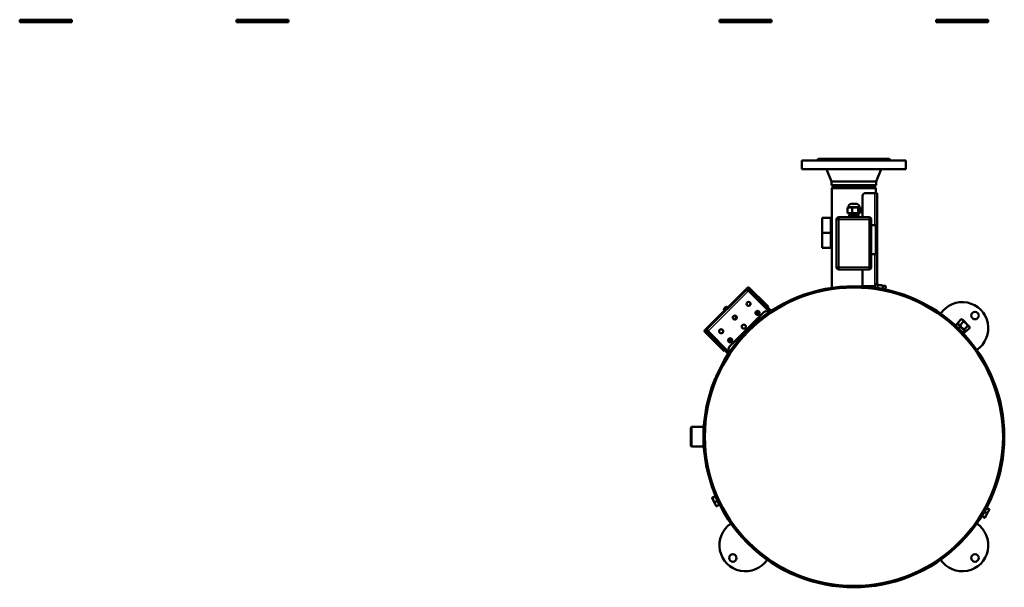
# Model space of a CAD drawing. Header units: millimetres. Extents: x -1845 to 7573, y -1484 to 1950.
# Tile 9 of 41: x 3630 to 5332, y -1474 to -494. Entities that reach past the tile are written whole.
import ezdxf

# ---------------------------------------------------------------- set-up
doc = ezdxf.new("R2010")
doc.units = ezdxf.units.MM
doc.layers.add('Видимые тонкие (ГОСТ)', color=7, linetype='Continuous', lineweight=35)
doc.layers.add('Видимый контур (ГОСТ)', color=7, linetype='Continuous', lineweight=50)

msp = doc.modelspace()

# ---------------------------------------------------------------- linework, layer by layer
at = {"layer": 'Видимые тонкие (ГОСТ)'}
for p, q in [((5107.9, -848.6), (5107.9, -793.1)), ((5081.3, -817), (5062.3, -817)), ((5041.8, -838.8), (5045.6, -838.8)), ((5045.6, -838.8), (5045.6, -835)), ((5045.6, -838.8), (5098.1, -838.8)), ((5045.6, -921.3), (5045.6, -838.8)), ((5098.1, -835), (5098.1, -838.8)), ((5098.1, -838.8), (5101.8, -838.8)), ((5098.1, -838.8), (5098.1, -921.3)), ((5107.9, -954.1), (5107.9, -898.6)), ((5045.6, -921.3), (5041.8, -921.3)), ((5045.6, -925), (5045.6, -921.3)), ((5098.1, -921.3), (5045.6, -921.3)), ((5101.8, -921.3), (5098.1, -921.3)), ((5098.1, -921.3), (5098.1, -925)), ((4889.1, -962.6), (4820.5, -1031.2)), ((4888.7, -957.3), (4888, -956.6)), ((4925.5, -999.1), (4889.1, -962.6)), ((4890.8, -956.6), (4890.1, -957.3)), ((4891.2, -961.9), (4892.6, -960.5)), ((4921.2, -987), (4920.5, -987.7)), ((4927.2, -1000.7), (4927, -1000.5)), ((4814.5, -1030.2), (4815.2, -1030.9)), ((4815.2, -1032.3), (4814.5, -1033)), ((4818.4, -1034.8), (4819.8, -1033.3)), ((4820.5, -1031.2), (4856.9, -1067.7)), ((4845.6, -1062.7), (4844.9, -1063.4)), ((4858.4, -1069.1), (4858.6, -1069.3))]:
    msp.add_line(p, q, dxfattribs=at)
at = {"layer": 'Видимый контур (ГОСТ)'}
for p, q in [((3719.9, -493.8), (3629.9, -493.8)), ((3629.9, -497.8), (3629.9, -493.8)), ((3719.9, -497.8), (3629.9, -497.8)), ((3719.9, -497.8), (3719.9, -493.8)), ((4094.7, -493.8), (4004.7, -493.8)), ((4004.7, -497.8), (4004.7, -493.8)), ((4094.7, -497.8), (4004.7, -497.8)), ((4094.7, -497.8), (4094.7, -493.8)), ((4929.5, -493.8), (4839.5, -493.8)), ((4839.5, -497.8), (4839.5, -493.8)), ((4929.5, -497.8), (4839.5, -497.8)), ((4929.5, -497.8), (4929.5, -493.8)), ((5304.2, -493.8), (5214.2, -493.8)), ((5214.2, -497.8), (5214.2, -493.8)), ((5304.2, -497.8), (5214.2, -497.8)), ((5304.2, -497.8), (5304.2, -493.8)), ((4981.8, -737), (5161.8, -737)), ((4981.8, -737), (4981.8, -752)), ((5010.8, -734), (5007.8, -737)), ((5010.8, -734), (5132.8, -734)), ((5132.8, -734), (5135.8, -737)), ((5161.8, -737), (5161.8, -752)), ((4981.8, -752), (5161.8, -752)), ((5033.3, -773.3), (5024.8, -752)), ((5110.3, -773.3), (5118.8, -752)), ((5033.3, -773.3), (5110.3, -773.3)), ((5033.3, -773.3), (5033.3, -779.4)), ((5033.3, -779.4), (5110.3, -779.4)), ((5037.8, -782), (5033.3, -779.4)), ((5036.8, -782), (5033.8, -785)), ((5106.9, -782), (5036.8, -782)), ((5105.8, -782), (5110.3, -779.4)), ((5106.9, -782), (5109.9, -785)), ((5110.3, -773.3), (5110.3, -779.4)), ((5109.9, -785), (5033.8, -785)), ((5033.8, -956.8), (5033.8, -785)), ((5086.9, -798.1), (5086.9, -835)), ((5091.9, -793.1), (5107.9, -793.1)), ((5111.9, -793.1), (5107.9, -793.1)), ((5109.9, -793.1), (5109.9, -785)), ((5111.9, -793.1), (5111.9, -848.6)), ((5067.3, -812), (5076.3, -812)), ((5061.1, -818), (5064.8, -818)), ((5061.1, -828), (5061.1, -818)), ((5068.6, -828), (5061.1, -828)), ((5062.3, -818), (5062.3, -817)), ((5063.8, -831), (5071.8, -831)), ((5063.8, -835), (5063.8, -831)), ((5064.8, -818), (5068.6, -818)), ((5065.1, -831), (5065.1, -828)), ((5068.6, -818), (5073.9, -818)), ((5068.6, -828), (5068.6, -818)), ((5079.3, -828), (5068.6, -828)), ((5071.8, -831), (5079.8, -831)), ((5071.8, -835), (5071.8, -831)), ((5073.9, -818), (5079.3, -818)), ((5078.6, -831), (5078.6, -828)), ((5079.3, -818), (5080.9, -818)), ((5079.3, -828), (5079.3, -818)), ((5082.6, -828), (5079.3, -828)), ((5079.8, -835), (5079.8, -831)), ((5080.9, -818), (5082.6, -818)), ((5081.3, -818), (5081.3, -817)), ((5082.6, -828), (5082.6, -818)), ((5017.1, -862), (5017.1, -836)), ((5032.1, -836), (5017.1, -836)), ((5032.1, -836), (5032.1, -862)), ((5033.8, -841), (5032.1, -841)), ((5041.8, -838.8), (5041.8, -921.3)), ((5098.1, -835), (5045.6, -835)), ((5101.8, -921.3), (5101.8, -838.8)), ((5101.8, -848.6), (5107.9, -848.6)), ((5111.9, -848.6), (5107.9, -848.6)), ((5109.9, -898.6), (5109.9, -848.6)), ((5111.9, -848.6), (5111.9, -898.6)), ((5017.1, -888), (5017.1, -862)), ((5032.1, -862), (5017.1, -862)), ((5032.1, -862), (5032.1, -888)), ((5033.8, -883), (5032.1, -883)), ((5032.1, -888), (5017.1, -888)), ((5107.9, -898.6), (5101.8, -898.6)), ((5107.9, -898.6), (5111.9, -898.6)), ((5111.9, -898.6), (5111.9, -951.2)), ((5045.6, -925), (5098.1, -925)), ((5086.9, -925), (5086.9, -954.1)), ((5107.9, -956.4), (5108.8, -951.3)), ((5110.1, -950.9), (5108.8, -951.3)), ((5111.2, -951), (5110.1, -950.9)), ((5118, -952.2), (5111.2, -951)), ((5112.4, -957.1), (5113.3, -952.1)), ((5124.8, -953.4), (5118, -952.2)), ((4888, -956.6), (4814.5, -1030.2)), ((4816.2, -1029.8), (4887.7, -958.4)), ((4889.1, -962.6), (4886.2, -959.8)), ((4889.1, -957), (4887.7, -958.4)), ((4891.2, -961.9), (4887.7, -958.4)), ((4889.1, -957), (4892.6, -960.5)), ((4890.5, -961.2), (4889.1, -962.6)), ((4920.5, -987.7), (4890.1, -957.3)), ((4921.2, -987), (4890.8, -956.6)), ((4927.2, -998), (4891.2, -961.9)), ((4928.9, -996.8), (4892.6, -960.5)), ((5033.8, -959.1), (5033.8, -958.8)), ((5107.9, -954.1), (5086.9, -954.1)), ((5107.9, -954.1), (5108.3, -954.1)), ((5112.4, -957.1), (5107.9, -956.4)), ((5109.8, -956.7), (5109.8, -956.8)), ((5109.9, -959.1), (5109.9, -958.8)), ((5111.7, -959.1), (5111.7, -959.4)), ((5121.5, -958.8), (5112.4, -957.1)), ((5121.5, -958.8), (5122.4, -953.7)), ((5126.1, -959.6), (5121.5, -958.8)), ((5121.6, -960.8), (5121.5, -961.1)), ((5124.2, -959.2), (5124.2, -959.3)), ((5125.9, -953.6), (5124.8, -953.4)), ((5125.9, -953.6), (5127, -954.5)), ((5126.1, -959.6), (5127, -954.6)), ((4921.2, -987), (4924.1, -989.9)), ((4847.1, -994.7), (4852.5, -989.3)), ((4847.1, -994.7), (4848.4, -996.2)), ((4852.5, -989.3), (4854.1, -990.6)), ((4856.9, -1058.4), (4916.3, -999)), ((4903.6, -997.6), (4908.1, -1002.2)), ((4908.6, -1001.3), (4904.3, -996.9)), ((4923.4, -990.6), (4920.5, -987.7)), ((4923.4, -990.6), (4924.1, -989.9)), ((4925.1, -999.4), (4924.8, -999)), ((4926.7, -1001), (4926.6, -1000.8)), ((4928.8, -999.6), (4928.7, -999.4)), ((4930.4, -998.3), (4930.5, -998.4)), ((5250.1, -1019.2), (5247.2, -1022.1)), ((5252.1, -1019.4), (5251.1, -1019.2)), ((5257.4, -1011.2), (5251.4, -1017.1)), ((5252.1, -1019.4), (5251.5, -1017.5)), ((5263.8, -1031.2), (5252.1, -1019.4)), ((5252.1, -1019.4), (5263.8, -1031.2)), ((5261.4, -1015.2), (5255.5, -1021.2)), ((5259.7, -1011.8), (5257.7, -1011.3)), ((5271.4, -1023.5), (5259.7, -1011.8)), ((4814.5, -1033), (4844.9, -1063.4)), ((4816.2, -1029.8), (4814.8, -1031.2)), ((4818.4, -1034.8), (4814.8, -1031.2)), ((4845.6, -1062.7), (4815.2, -1032.3)), ((4816.2, -1029.8), (4819.8, -1033.3)), ((4817.7, -1028.4), (4820.5, -1031.2)), ((4818.4, -1034.8), (4854.7, -1071.1)), ((4820.5, -1031.2), (4819.1, -1032.6)), ((4819.8, -1033.3), (4855.8, -1069.4)), ((4845.1, -1034.2), (4843.8, -1035.1)), ((4888, -1030.1), (4889.5, -1031.5)), ((4889.4, -1031.6), (4888, -1030.2)), ((5245.8, -1023.5), (5245.6, -1023.7)), ((5251.5, -1028.8), (5251.3, -1029)), ((5255.6, -1024.7), (5252.9, -1027.4)), ((5258.4, -1035.8), (5258.3, -1036)), ((5259.8, -1037.3), (5259.7, -1037.5)), ((5262.6, -1031.7), (5259.9, -1034.4)), ((5264, -1033.1), (5261.3, -1035.9)), ((5268.8, -1022.6), (5262.8, -1028.5)), ((5263.8, -1031.2), (5264.1, -1032.1)), ((5263.8, -1031.2), (5265.7, -1031.7)), ((5272, -1025.9), (5266.1, -1031.8)), ((5271.4, -1023.5), (5272, -1025.5)), ((4854.8, -1046.4), (4859.1, -1050.8)), ((4860.1, -1050.3), (4855.5, -1045.7)), ((4861, -1048), (4860.6, -1045.2)), ((4847.7, -1066.2), (4844.9, -1063.4)), ((4845.6, -1062.7), (4848.4, -1065.5)), ((4847.7, -1066.2), (4848.4, -1065.5)), ((4857.2, -1067.3), (4856.9, -1066.9)), ((4857.2, -1070.8), (4857.4, -1071)), ((4858.9, -1068.9), (4858.7, -1068.7)), ((4856.3, -1072.7), (4856.1, -1072.5)), ((4789.9, -1198.5), (4791.4, -1197)), ((4789.9, -1229.5), (4789.9, -1198.5)), ((4791.4, -1197), (4791.4, -1231)), ((4812.4, -1197), (4791.4, -1197)), ((4814.7, -1197), (4814.4, -1197)), ((4789.9, -1229.5), (4791.4, -1231)), ((4812.4, -1231), (4791.4, -1231)), ((4814.7, -1231), (4814.4, -1231)), ((4827, -1319.3), (4827, -1319.4)), ((4827, -1319.3), (4827, -1319.3)), ((4827, -1319.4), (4828.9, -1323.4)), ((4832.2, -1316.6), (4827.6, -1318.8)), ((4832.4, -1317.2), (4827.8, -1319.3)), ((4828.9, -1323.4), (4832.3, -1330.6)), ((4835.9, -1324.7), (4831.3, -1326.8)), ((4832.2, -1316.6), (4832.4, -1317.2)), ((4832.4, -1317.2), (4835.9, -1324.7)), ((4832.6, -1317.5), (4833.1, -1317.3)), ((4839.3, -1330.5), (4833.1, -1317.3)), ((4834.1, -1319.4), (4834.2, -1319.3)), ((4835.9, -1324.7), (4839.2, -1331.6)), ((4836, -1318.5), (4836.2, -1318.4)), ((4840.2, -1327.6), (4840.4, -1327.4)), ((4832.3, -1330.6), (4833.8, -1333.8)), ((4833.8, -1333.8), (4833.8, -1333.9)), ((4839.2, -1331.6), (4834.6, -1333.8)), ((4838.3, -1328.4), (4838.4, -1328.4)), ((4838.8, -1330.8), (4839.3, -1330.5)), ((5293.2, -1350.7), (5297.3, -1343.5)), ((5297.3, -1343.5), (5301.2, -1336.9)), ((5297.3, -1343.5), (5301.7, -1346.1)), ((5297.8, -1338.7), (5297.5, -1338.5)), ((5300.3, -1350), (5304.2, -1343.1)), ((5300.7, -1337.7), (5300.6, -1337.6)), ((5301.2, -1336.9), (5305.6, -1339.4)), ((5304.2, -1343.1), (5306, -1340)), ((5306, -1340), (5306, -1340)), ((5292.8, -1347.3), (5292.5, -1347.2)), ((5292.9, -1351.2), (5293.2, -1350.7)), ((5292.9, -1351.2), (5297.3, -1353.7)), ((5293.2, -1350.7), (5297.6, -1353.2)), ((5293.4, -1350.3), (5293.3, -1350.3)), ((5298, -1353.8), (5298.1, -1353.8)), ((5298, -1353.8), (5298, -1353.8)), ((5298.1, -1353.8), (5300.3, -1350))]:
    msp.add_line(p, q, dxfattribs=at)
for centre, radius in [((5071.9, -1214), 257.7), ((4889.8, -984.6), 3.5), ((4905.3, -1000.1), 3.5), ((5281.2, -1004.7), 6.5), ((4866.1, -1008.2), 3.5), ((4881.6, -1023.8), 3.5), ((4842.4, -1031.9), 3.5), ((4858, -1047.5), 3.5), ((4862.6, -1423.3), 6.5), ((5281.2, -1423.3), 6.5)]:
    msp.add_circle(centre, radius, dxfattribs=at)
for centre, radius, start, end in [((5091.9, -798.1), 5, 90, 180), ((5067.3, -817), 5, 90, 180), ((5076.3, -817), 5, 0, 90), ((5045.6, -838.8), 3.75, 90, 180), ((5098.1, -838.8), 3.75, 0, 90), ((5045.6, -921.3), 3.75, 180, 270), ((5098.1, -921.3), 3.75, 270, 0), ((5071.9, -1214), 260, 135.011, 134.989), ((5071.9, -1214), 258, 135.0111, 134.9889), ((4889.4, -958), 2, 45, 135), ((4889.4, -958), 1, 45, 105), ((4903.9, -990.2), 12.5, 149.1024, 167.2948), ((4903.9, -990.2), 14, 60.3589, 66.7868), ((4903.9, -990.2), 14, 23.2132, 29.6411), ((5259.2, -1026.6), 45, 303.7793, 146.2207), ((4853.5, -995.7), 6.48, 153.9229, 171.1943), ((4853.5, -995.7), 6.48, 98.8057, 116.0771), ((4903.9, -990.2), 9.97, 257.9451, 281.5278), ((4903.9, -990.2), 8.28, 258.8444, 273.3785), ((4903.9, -990.2), 8, 259.6507, 271.5675), ((4903.9, -990.2), 12.5, 265.552, 288.8961), ((4896.5, -1004.7), 10, 45, 47.6689), ((4896.5, -1004.7), 11, 45, 45.8483), ((4903.9, -990.2), 8, 280.7711, 296.6095), ((4903.9, -990.2), 8.28, 282.0818, 297.4158), ((4903.9, -990.2), 9.97, 288.1759, 298.3151), ((4920.5, -1003.3), 6, 45, 135), ((5259.2, -1026.6), 45, 148.7703, 149.0894), ((4876, -1018.1), 12.5, 121.2709, 148.7291), ((4815.9, -1031.6), 2, 135, 225), ((4815.9, -1031.6), 1, 165, 225), ((4849.5, -1044.7), 5.5, 336.4816, 342.0411), ((4862.6, -1038.6), 11, 224.1517, 225), ((4849.5, -1044.7), 7.5, 319.1193, 334.4712), ((4862.6, -1038.6), 10, 222.3311, 225), ((4849.5, -1044.7), 7.5, 342.8181, 4.0108), ((4849.5, -1044.7), 12, 332.116, 343.7181), ((4861.1, -1062.7), 6, 135, 225), ((5259.2, -1026.6), 45, 300.9106, 301.2297), ((4884.5, -1401.4), 45, 123.7793, 326.2207), ((4884.5, -1401.4), 45, 120.9106, 121.2297), ((5259.2, -1401.4), 45, 213.7793, 56.2207), ((5259.2, -1401.4), 45, 58.7703, 59.0894), ((4884.5, -1401.4), 45, 328.7703, 329.0894), ((5259.2, -1401.4), 45, 210.9106, 211.2297)]:
    msp.add_arc(centre, radius, start, end, dxfattribs=at)
for centre, major_axis, ratio, start_param, end_param in [((4853.5, -995.7), (-4.55, 4.55), 0.998801, 0.181327, 0.320903), ((4853.8, -994.5), (-6.14, 1.64), 0.042408, 6.150139, 6.274874), ((4853.5, -995.6), (-4.55, 4.55), 0.998801, 0.181327, 0.328807), ((4852.9, -996.3), (-4.49, 4.49), 0.740879, 6.230463, 6.335907), ((4852.8, -996.4), (-4.49, 4.49), 0.671639, 6.273076, 6.335907), ((4853, -996.2), (-4.55, 4.55), 0.04896, 5.954379, 6.101858), ((4853, -995.3), (4.1, 4.86), 0.865147, 1.364462, 1.581573), ((4853.1, -995.2), (-4.86, -4.1), 0.865147, 4.793988, 4.855393), ((4854.1, -995.1), (-4.49, 4.49), 0.740879, 6.273076, 6.335907), ((4854.2, -995), (-4.49, 4.49), 0.671639, 6.230463, 6.335907), ((4854, -995.2), (-4.55, 4.55), 0.04896, 5.954379, 6.101858), ((4853.5, -995.6), (-4.55, 4.55), 0.998801, 5.954379, 6.101858), ((4852.3, -996), (-1.64, 6.14), 0.042408, 6.199121, 6.384317)]:
    msp.add_ellipse(centre, major_axis=major_axis, ratio=ratio, start_param=start_param, end_param=end_param, dxfattribs=at)
for points in [[(5024.4, -737), (5025.2, -736.7), (5026, -736.5), (5027.3, -736.5), (5027.9, -736.7), (5028.3, -737)], [(5114.8, -737), (5115.2, -736.7), (5115.8, -736.5), (5117.1, -736.5), (5117.9, -736.7), (5118.7, -737)]]:
    msp.add_open_spline(points, degree=3, knots=[1.5175772, 1.5175772, 1.5175772, 1.5175772, 1.7978512, 1.7978512, 2.0781252, 2.0781252, 2.0781252, 2.0781252], dxfattribs=at)
for points, weights in [([(5111.2, -951), (5110.1, -950.9), (5108.8, -951.3)], [1, 1.0379548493, 1]), ([(5113.3, -952.1), (5112.2, -951.2), (5111.2, -951)], [1, 1.0379548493, 1]), ([(5118, -952.2), (5115.9, -951.9), (5113.3, -952.1)], [1, 1.0379548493, 1]), ([(5122.4, -953.7), (5120.1, -952.6), (5118, -952.2)], [1, 1.0379548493, 1]), ([(5124.8, -953.4), (5123.8, -953.3), (5122.4, -953.7)], [1, 1.0379548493, 1]), ([(5127, -954.6), (5125.9, -953.6), (5124.8, -953.4)], [1, 1.0379548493, 1]), ([(5127, -954.5), (5127, -954.5), (5127, -954.6)], [1.00087911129, 1.00044476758, 1]), ([(5250.1, -1019.2), (5250.7, -1019.1), (5251.1, -1019.2)], [1, 1.04886338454, 1.0668589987]), ([(5255.6, -1024.7), (5253.9, -1020.9), (5250.1, -1019.2)], [1, 1.15470053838, 1]), ([(5251.4, -1017.1), (5252.4, -1020.2), (5255.5, -1021.2)], [1, 1.15470053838, 1]), ([(5251.5, -1017.5), (5251.5, -1017.3), (5251.4, -1017.1)], [1.01784519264, 1.00950681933, 1]), ([(5257.4, -1011.2), (5257.6, -1011.2), (5257.7, -1011.3)], [1, 1.00950681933, 1.01784519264]), ([(5261.4, -1015.2), (5260.5, -1012.2), (5257.4, -1011.2)], [1, 1.15470053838, 1]), ([(5268.8, -1022.6), (5266.2, -1017.9), (5261.4, -1015.2)], [1, 1.15470053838, 1]), ([(5255.5, -1021.2), (5258.1, -1025.9), (5262.8, -1028.5)], [1, 1.15470053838, 1]), ([(5262.6, -1031.7), (5260.2, -1027.1), (5255.6, -1024.7)], [1, 1.15470053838, 1]), ([(5264, -1033.1), (5264.4, -1031.3), (5262.6, -1031.7)], [1, 1.15470053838, 1]), ([(5262.8, -1028.5), (5263.4, -1031.2), (5266.1, -1031.8)], [1, 1.15470053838, 1]), ([(5272, -1025.9), (5271.5, -1023.2), (5268.8, -1022.6)], [1, 1.15470053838, 1]), ([(4827.6, -1318.8), (4827, -1319.2), (4827, -1319.4)], [1, 1.0379548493, 1]), ([(4827, -1319.4), (4827.1, -1319.5), (4827.8, -1319.3)], [1, 1.0379548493, 1]), ([(4827.8, -1319.3), (4828.1, -1321.6), (4828.9, -1323.4)], [1, 1.0379548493, 1]), ([(4828.9, -1323.4), (4829.7, -1325.1), (4831.3, -1326.8)], [1, 1.0379548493, 1]), ([(4831.3, -1326.8), (4831.5, -1329), (4832.3, -1330.6)], [1, 1.0379548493, 1]), ([(4832.3, -1330.6), (4833, -1332.2), (4834.6, -1333.8)], [1, 1.0379548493, 1]), ([(4834.6, -1333.8), (4833.9, -1333.9), (4833.8, -1333.9)], [1, 1.0335088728, 1.00785036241]), ([(5301.7, -1346.1), (5303.4, -1344.6), (5304.2, -1343.1)], [1, 1.0379548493, 1]), ([(5304.2, -1343.1), (5305.1, -1341.5), (5305.6, -1339.4)], [1, 1.0379548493, 1]), ([(5305.6, -1339.4), (5306, -1339.8), (5306, -1340)], [1, 1.03394311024, 1.0071754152]), ([(5297.3, -1353.7), (5298, -1353.9), (5298.1, -1353.8)], [1, 1.0379548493, 1]), ([(5297.6, -1353.2), (5299.3, -1351.7), (5300.3, -1350)], [1, 1.0379548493, 1]), ([(5298.1, -1353.8), (5298.1, -1353.7), (5297.6, -1353.2)], [1, 1.0379548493, 1]), ([(5300.3, -1350), (5301.2, -1348.4), (5301.7, -1346.1)], [1, 1.0379548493, 1])]:
    msp.add_rational_spline(points, weights, degree=2, dxfattribs=at)
for points in [[(4848.2, -992), (4848.2, -992), (4848.2, -992), (4848.2, -992)], [(4848.6, -991.6), (4848.7, -991.6), (4848.8, -991.6), (4848.9, -991.6)], [(4849.6, -990.7), (4849.6, -990.8), (4849.6, -990.9), (4849.5, -991)], [(4849.5, -990.7), (4849.5, -990.9), (4849.5, -991), (4849.5, -991.1)]]:
    msp.add_open_spline(points, degree=3, dxfattribs=at)

doc.saveas('drawing.dxf')
